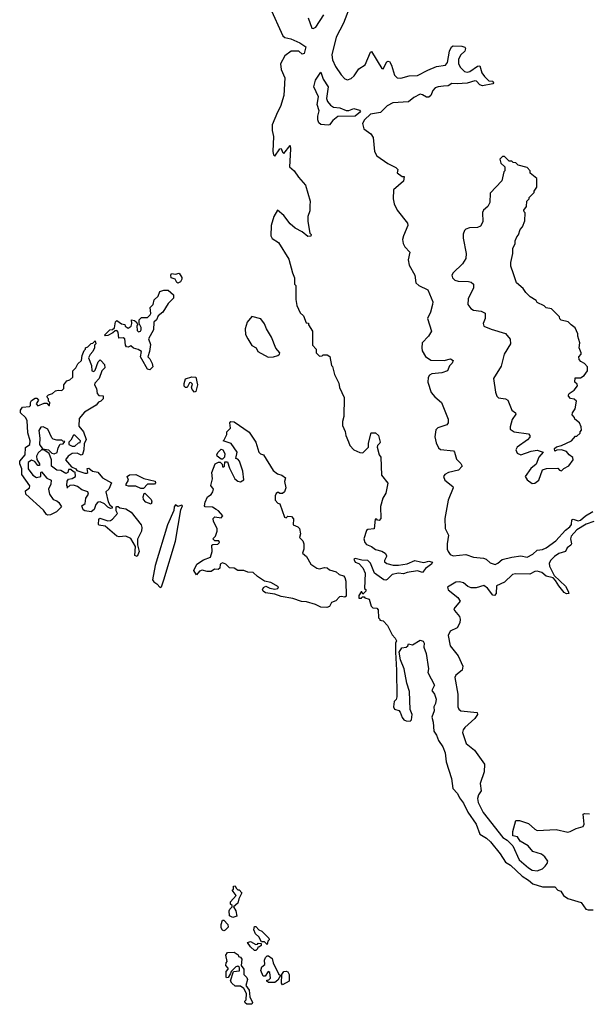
# Model space of a CAD drawing. Extents: x 2386897 to 2565480, y 579156 to 761880.
# Tile 3 of 191: x 2461003 to 2465465, y 594110 to 601841. Entities that reach past the tile are written whole.
import ezdxf

# ---------------------------------------------------------------- set-up
doc = ezdxf.new("R2010")
doc.units = 0

msp = doc.modelspace()

# ---------------------------------------------------------------- linework, layer by layer
at = {"layer": '0CON10XD'}
for points in [[(2463605, 601970), (2463545, 601813.5), (2463486.9, 601703.1), (2463453.8, 601565), (2463457.9, 601525), (2463482.2, 601475), (2463525, 601408.6), (2463555, 601378), (2463575, 601370), (2463605, 601380), (2463628.3, 601401.7), (2463664.3, 601455.7), (2463715, 601487.5), (2463755, 601587.5), (2463765, 601592.5), (2463845, 601458), (2463855, 601456), (2463885, 601509.1), (2463895, 601515.3), (2463905, 601512.9), (2463921.7, 601485), (2463944.1, 601405), (2463965.5, 601384.5), (2463995, 601382.3), (2464060.7, 601399.3), (2464125, 601404.1), (2464205, 601445.2), (2464275, 601472.9), (2464345, 601485.3), (2464360, 601505), (2464376.7, 601593.3), (2464391.7, 601628.3), (2464405, 601635.9), (2464472.5, 601632.5), (2464495.2, 601625.2), (2464501.8, 601615), (2464495.9, 601595), (2464466, 601565), (2464447.5, 601532.5), (2464446.3, 601495), (2464461.1, 601465), (2464493.2, 601433.2), (2464515, 601428.3), (2464535.1, 601434.9), (2464595, 601475.2), (2464615, 601478.9), (2464630.4, 601425), (2464650, 601395), (2464685, 601360.8), (2464715, 601359.4), (2464720.5, 601345), (2464715, 601338.1), (2464635, 601321.6), (2464615, 601329.3), (2464588.4, 601358.4), (2464575, 601361.4), (2464515, 601343.4), (2464435, 601337.1), (2464395, 601340.6), (2464365, 601320.6), (2464328.3, 601318.3), (2464286.2, 601315), (2464262.2, 601305), (2464245.4, 601285), (2464228.4, 601245), (2464215, 601232.9), (2464195, 601232.8), (2464165, 601251.5), (2464145, 601256.4), (2464095, 601229.6), (2464055, 601197.5), (2463931.6, 601188.4), (2463885.8, 601164.2), (2463835, 601112.5), (2463755, 601098.9), (2463709, 601055), (2463692.3, 601025), (2463703.4, 600983.4), (2463758.8, 600945), (2463776.2, 600915), (2463787.3, 600807.3), (2463805, 600773.3), (2463891.7, 600711.7), (2463955, 600680), (2463970, 600665), (2463965, 600640), (2464005, 600610), (2464020, 600610), (2464016.1, 600573.9), (2463935.8, 600504.2), (2463932.7, 600435), (2463941.8, 600395), (2463964.6, 600345), (2464047.5, 600242.5), (2464049.5, 600225), (2464014.1, 600145), (2464007.5, 600115), (2464012.4, 600085), (2464025, 600058.6), (2464065.8, 600015), (2464052.7, 599955), (2464060, 599915), (2464103.6, 599835), (2464112.2, 599775), (2464135.2, 599755.3), (2464205, 599718.8), (2464244, 599625), (2464243.8, 599605), (2464225.6, 599545), (2464202.2, 599495), (2464234, 599395), (2464210, 599355), (2464162.7, 599305), (2464157.7, 599265), (2464161.2, 599241.2), (2464186.3, 599196.3), (2464228.4, 599168.4), (2464335, 599164.2), (2464385, 599178.2), (2464404.2, 599165), (2464396.3, 599143.7), (2464375.6, 599124.4), (2464360, 599085), (2464315, 599068.7), (2464238.3, 599061.7), (2464218.9, 599051.1), (2464207.3, 599032.7), (2464205.6, 598995.6), (2464233, 598913), (2464260.1, 598880.1), (2464312.5, 598835), (2464366.1, 598705), (2464364.7, 598675.3), (2464355, 598659.5), (2464285, 598636.2), (2464268.8, 598621.2), (2464260.3, 598565), (2464270, 598520), (2464289.1, 598479.1), (2464305, 598466.9), (2464407.5, 598455), (2464416.2, 598445), (2464431.7, 598391.7), (2464465.6, 598355.6), (2464474, 598335), (2464446.2, 598305), (2464368.6, 598285), (2464339.9, 598270.1), (2464328.8, 598255), (2464338.1, 598225), (2464401.2, 598175), (2464403.8, 598165), (2464365, 598067.5), (2464338.1, 597925), (2464341.1, 597845), (2464369.2, 597795), (2464356.9, 597725), (2464357, 597685), (2464364.2, 597665), (2464381, 597641), (2464405, 597631.2), (2464505, 597640.9), (2464565, 597621), (2464642.6, 597612.6), (2464662.9, 597605), (2464695, 597575.8), (2464735, 597564.1), (2464755, 597573), (2464788.5, 597601.5), (2464865, 597622.2), (2464935, 597631), (2464985, 597621.6), (2465030.4, 597645), (2465064.4, 597675), (2465105, 597680.8), (2465135.1, 597694.9), (2465209.9, 597750.1), (2465285, 597833.7), (2465319.9, 597860.1), (2465332, 597878), (2465335.8, 597915), (2465345, 597920.5), (2465385, 597905.9), (2465405, 597912), (2465443.3, 597946.7), (2465499.8, 597980.2)], [(2462965, 601940), (2463068.4, 601715), (2463085, 601700.8), (2463131.3, 601691.3), (2463200.3, 601659.7), (2463248.2, 601628.2), (2463235, 601575.3), (2463220.9, 601570.9), (2463193.8, 601595), (2463133.3, 601595), (2463085, 601557.5), (2463050.8, 601495), (2463055, 601450.8), (2463084.6, 601385), (2463075.7, 601245), (2463050.8, 601159.2), (2463025.5, 601115), (2462984.5, 601015), (2462985, 600970), (2462996, 600925), (2462990, 600805), (2462995, 600780), (2463005, 600770), (2463045, 600827.5), (2463055, 600830), (2463065, 600800), (2463075, 600790), (2463125, 600852.5), (2463128.6, 600825), (2463121.2, 600685), (2463157.5, 600655), (2463190, 600605), (2463245, 600542.5), (2463283.3, 600415), (2463280.7, 600379.3), (2463279.3, 600340.7), (2463263.3, 600295), (2463263.6, 600256.4), (2463280, 600165), (2463290, 600155), (2463288.3, 600141.7), (2463265, 600140), (2463220, 600175), (2463163.6, 600203.6), (2463125, 600237.5), (2463076.7, 600305), (2463025, 600346.7), (2462996.7, 600295), (2462975.6, 600225), (2462974.1, 600144.1), (2462983.6, 600123.6), (2463033, 600093), (2463115, 599960), (2463143, 599853), (2463160, 599815), (2463160, 599765), (2463170, 599755), (2463170, 599645), (2463178.3, 599598.3), (2463205, 599540), (2463230, 599515), (2463251.7, 599461.7), (2463268.3, 599458.3), (2463270, 599445), (2463300, 599395), (2463300, 599285), (2463330, 599255), (2463330, 599225), (2463355, 599200), (2463377, 599203), (2463385, 599210), (2463415, 599210), (2463437, 599197), (2463450, 599125), (2463457, 599117), (2463472.5, 599055), (2463507, 598987), (2463513, 598953), (2463550, 598875), (2463546.7, 598725), (2463536.7, 598685), (2463536.2, 598655), (2463558.5, 598608.5), (2463562.3, 598575), (2463583.3, 598526.7), (2463595, 598498), (2463625, 598464.2), (2463673, 598443), (2463695, 598440), (2463740, 598485), (2463740, 598515), (2463761.7, 598598.3), (2463795, 598597.5), (2463820, 598575), (2463832.5, 598525), (2463830, 598515), (2463811.7, 598498.3), (2463808.8, 598485), (2463824.3, 598425), (2463835.8, 598405), (2463841.2, 598265), (2463891.2, 598201.2), (2463877, 598123), (2463853.8, 598085), (2463835, 598020), (2463836.7, 597923.3), (2463825, 597910), (2463811.7, 597911.7), (2463805, 597920), (2463791.7, 597918.3), (2463785, 597842.5), (2463735, 597837.5), (2463725, 597830), (2463704.4, 597765), (2463712.3, 597735), (2463725, 597721.5), (2463764.2, 597704.2), (2463795, 597681.2), (2463845, 597669.3), (2463871.7, 597651.7), (2463882, 597635), (2463881.3, 597625), (2463864.6, 597595), (2463865.5, 597585.4), (2463885, 597570), (2463935, 597559.2), (2463975, 597558.2), (2464045, 597568.2), (2464105, 597595.6), (2464148.8, 597585), (2464175, 597578.9), (2464215, 597590.4), (2464241.2, 597581.2), (2464234, 597565), (2464187.9, 597532.1), (2464165, 597500.6), (2464125, 597514.4), (2464045, 597501.5), (2464015, 597490.7), (2463975, 597496.5), (2463925, 597484.6), (2463887.5, 597445), (2463875, 597439.2), (2463861.7, 597441.7), (2463786.4, 597496.4), (2463755.5, 597575), (2463735.8, 597595), (2463687.9, 597597.9), (2463635, 597610), (2463624.2, 597605.8), (2463635, 597582.5), (2463665, 597572.5), (2463696.4, 597536.4), (2463713.3, 597495), (2463710, 597375), (2463718.3, 597368.3), (2463720, 597355), (2463695, 597330), (2463688.3, 597348.3), (2463681.7, 597348.3), (2463665, 597320), (2463665, 597300), (2463685, 597300), (2463691.7, 597308.3), (2463705, 597310), (2463711.7, 597301.7), (2463745, 597290), (2463760, 597235), (2463773, 597223), (2463805, 597220), (2463817, 597207), (2463820, 597145), (2463830, 597135), (2463830, 597125), (2463855, 597120), (2463890, 597085), (2463925, 597010), (2463950, 596985), (2463960, 596965), (2463952.5, 596945), (2463952.5, 596875), (2463961.2, 596735), (2463962.5, 596525), (2463957, 596503), (2463943, 596487), (2463937.5, 596445), (2463945, 596427.5), (2463978.3, 596418.3), (2463990, 596405), (2464005, 596362.5), (2464017.5, 596345), (2464035, 596336.2), (2464066.4, 596333.6), (2464077.5, 596345), (2464082.5, 596385), (2464067.5, 596425), (2464062.5, 596565), (2464041.7, 596631.7), (2464020, 596745), (2463992.5, 596815), (2463980, 596875), (2464001.7, 596908.3), (2464037, 596913), (2464050, 596925), (2464055, 596940), (2464085, 596932.5), (2464145, 596970), (2464170.5, 596960.4), (2464176.2, 596945), (2464173.6, 596913.6), (2464193.3, 596865), (2464211.2, 596745), (2464206.7, 596715), (2464257.5, 596615), (2464236.7, 596575), (2464258, 596545), (2464270, 596505), (2464267, 596473), (2464252.5, 596445), (2464256.7, 596415), (2464237.5, 596365), (2464248.8, 596325), (2464253.8, 596255), (2464275, 596222.5), (2464290.3, 596180.3), (2464322.7, 596132.7), (2464342, 596085), (2464350, 596015), (2464392.7, 595882.7), (2464403.3, 595805), (2464438, 595765), (2464455, 595730)], [(2463266.5, 601855), (2463295, 601775.7), (2463305, 601771.5), (2463326.3, 601783.7), (2463390.2, 601879.8)], [(2463425, 601012.4), (2463365, 601019.1), (2463351, 601031), (2463342.7, 601055), (2463341.9, 601085), (2463353.6, 601125), (2463336.9, 601175), (2463349.1, 601235), (2463311.6, 601315), (2463323.3, 601366.7), (2463365, 601429.2), (2463383.8, 601375), (2463422.9, 601315), (2463411.7, 601221.7), (2463419.6, 601199.6), (2463441.4, 601171.4), (2463465, 601155.7), (2463515, 601149.7), (2463565, 601129.1), (2463585, 601128.9), (2463625, 601143.8), (2463670, 601130), (2463678, 601118), (2463636.7, 601085), (2463499.9, 601080.1), (2463459.2, 601050.8), (2463435, 601016.5), (2463425, 601012.4)], [(2465025, 598200), (2465045, 598203.3), (2465076.7, 598225), (2465105, 598307.5), (2465137, 598317), (2465225, 598320), (2465240, 598305), (2465255, 598300), (2465273, 598317), (2465313, 598337), (2465347.5, 598385), (2465343, 598403), (2465314, 598424), (2465295, 598450), (2465255, 598463.3), (2465218.3, 598461.7), (2465203, 598453), (2465200, 598475), (2465215, 598487.5), (2465255, 598496.7), (2465332.5, 598535), (2465365, 598570), (2465375, 598570), (2465400, 598595), (2465400, 598605), (2465411.7, 598618.3), (2465410, 598645), (2465396.7, 598675), (2465360, 598705), (2465357, 598717), (2465338.3, 598738.3), (2465340, 598755), (2465362.5, 598785), (2465372.5, 598845), (2465355, 598862.5), (2465325, 598867.5), (2465310, 598885), (2465310, 598895), (2465313.6, 598906.4), (2465355, 598932.5), (2465380, 598965), (2465378.3, 598978.3), (2465360, 598995), (2465361.7, 599028.3), (2465405, 599030), (2465433, 599047), (2465460, 599085), (2465460, 599115), (2465435, 599142.5), (2465407, 599157), (2465393, 599173), (2465390, 599195), (2465410, 599215), (2465410, 599225), (2465392.5, 599265), (2465397.5, 599305), (2465382.5, 599355), (2465382.5, 599375), (2465363, 599423), (2465330, 599445), (2465308.3, 599468.3), (2465251.7, 599481.7), (2465241.7, 599491.7), (2465238.3, 599508.3), (2465175, 599570), (2465135, 599580), (2465120, 599595), (2465065, 599620), (2465056.7, 599636.7), (2465010, 599665), (2464975, 599700), (2464955, 599730), (2464902.5, 599775), (2464877.5, 599845), (2464857.5, 599905), (2464856.7, 599935), (2464872.5, 600005), (2464872.5, 600045), (2464890, 600085), (2464890, 600105), (2464903, 600137), (2464917, 600153), (2464930, 600195), (2464950, 600215), (2464967, 600263), (2464970, 600325), (2464961.7, 600331.7), (2464960, 600345), (2464980, 600375), (2464983, 600417), (2465000, 600435), (2465000, 600445), (2465040, 600485), (2465040, 600495), (2465060, 600525), (2465060, 600595), (2465010, 600635), (2465010, 600655), (2464985, 600680), (2464915, 600700), (2464897, 600717), (2464875, 600720), (2464865, 600730), (2464845, 600730), (2464808.3, 600768.3), (2464791.7, 600768.3), (2464770, 600745), (2464780, 600715), (2464810, 600685), (2464810, 600655), (2464803, 600647), (2464787.5, 600575), (2464695, 600480), (2464692.5, 600405), (2464677.5, 600375), (2464642.5, 600345), (2464633.6, 600326.4), (2464637.5, 600255), (2464619.3, 600220.7), (2464595, 600210), (2464533.9, 600206.1), (2464505, 600196.7), (2464493.3, 600185), (2464484.1, 600155.9), (2464483.9, 600126.1), (2464506.2, 600005), (2464503.3, 599965), (2464478.8, 599925), (2464405, 599853.3), (2464393.8, 599835), (2464398.8, 599815), (2464417, 599797), (2464445, 599789.2), (2464525.9, 599785.9), (2464545, 599780), (2464563.3, 599765), (2464563.3, 599735), (2464521.4, 599648.6), (2464520.6, 599605), (2464542.6, 599572.6), (2464565, 599560), (2464625, 599553.3), (2464656.1, 599536.1), (2464656.2, 599495), (2464640, 599455), (2464646.1, 599436.1), (2464701.7, 599411.7), (2464815, 599377.5), (2464851.7, 599331.7), (2464853.8, 599295), (2464804, 599215), (2464780.2, 599119.8), (2464721.4, 599025), (2464735.7, 598915.7), (2464746.2, 598885), (2464761.2, 598871.2), (2464815, 598863.3), (2464832.5, 598855), (2464863.8, 598775), (2464893.3, 598755), (2464896.2, 598745), (2464867.1, 598702.9), (2464851.2, 598645), (2464852.5, 598625), (2464882.5, 598605), (2464995, 598588.8), (2465006.7, 598575), (2465006.1, 598563.9), (2464987.7, 598542.3), (2464906.7, 598485), (2464896.7, 598465), (2464906.4, 598436.4), (2464935, 598423.8), (2465016, 598454), (2465065, 598460), (2465110, 598445), (2465077.5, 598405), (2465055, 598350), (2465013.6, 598316.4), (2464970, 598255), (2464985, 598227.5), (2465025, 598200)], [(2462245, 599773.3), (2462237, 599777), (2462223, 599803), (2462192.5, 599815), (2462190, 599835), (2462195, 599847.5), (2462225, 599843.8), (2462255, 599850), (2462275, 599817.5), (2462275.7, 599805), (2462265, 599783.8), (2462245, 599773.3)], [(2462025, 599091.4), (2462005, 599096), (2461961.2, 599175), (2461952.5, 599195), (2461960, 599235), (2461931.7, 599251.7), (2461895, 599262.5), (2461875, 599280), (2461855, 599270), (2461841.7, 599271.7), (2461832.5, 599285), (2461827.5, 599335), (2461815, 599342.5), (2461781.7, 599341.7), (2461777, 599387), (2461765, 599400), (2461751.7, 599398.3), (2461735, 599382.5), (2461695, 599362.5), (2461675, 599360), (2461670, 599365), (2461710, 599405), (2461731.7, 599408.3), (2461747.5, 599422.5), (2461755, 599470), (2461765, 599480), (2461803, 599453), (2461828.3, 599448.3), (2461830, 599435), (2461855, 599420), (2461876.7, 599435), (2461882.5, 599455), (2461880, 599485), (2461905, 599480), (2461918.3, 599468.3), (2461930, 599445), (2461923.3, 599436.7), (2461925, 599400), (2461935, 599390), (2461950, 599395), (2461957.5, 599405), (2461957.5, 599425), (2461940, 599455), (2461940, 599485), (2461958.3, 599501.7), (2462005, 599502.5), (2462026.1, 599523.9), (2462032.5, 599535), (2462028.3, 599581.7), (2462050, 599605), (2462059.3, 599640.7), (2462090.7, 599669.3), (2462103.6, 599706.4), (2462135, 599716.7), (2462167, 599717), (2462210.7, 599680.7), (2462211.2, 599655), (2462167, 599613), (2462126.2, 599545), (2462090, 599515), (2462076.7, 599485), (2462056.7, 599465), (2462054.3, 599405), (2462013.9, 599336.1), (2462028.6, 599291.4), (2462020.8, 599235), (2462007.5, 599195), (2462025, 599178.8), (2462042.8, 599142.8), (2462049.2, 599115), (2462025, 599091.4)], [(2462951.7, 599191.7), (2462995, 599194.7), (2463028.8, 599205), (2463041.2, 599215), (2463043.3, 599225), (2463012.3, 599262.3), (2462979.5, 599349.5), (2462940, 599415), (2462925, 599452.5), (2462895, 599492.5), (2462825, 599510), (2462787.5, 599465), (2462772, 599415), (2462775, 599370), (2462793.3, 599335), (2462823.6, 599283.6), (2462860, 599265), (2462872.5, 599235), (2462951.7, 599191.7)], [(2461225, 597950), (2461212.5, 597955), (2461189.5, 597989.6), (2461051.2, 598115), (2461048.3, 598141.7), (2461080, 598165), (2461081.7, 598181.7), (2461020.3, 598270.3), (2461020, 598315), (2461004, 598355), (2461003.3, 598375), (2461046.7, 598425), (2461048.3, 598481.7), (2461083.6, 598506.4), (2461086.4, 598533.6), (2461066.2, 598596.2), (2461062.5, 598695), (2461048.3, 598718.3), (2461010, 598755), (2461010, 598775), (2461025, 598800), (2461080, 598805), (2461087, 598813), (2461087.5, 598835), (2461095, 598850), (2461125, 598870), (2461138.3, 598868.3), (2461150, 598855), (2461132.5, 598825), (2461145, 598810), (2461195, 598830), (2461215, 598830), (2461231.7, 598811.7), (2461238.3, 598811.7), (2461240, 598835), (2461230, 598845), (2461230, 598865), (2461221.7, 598871.7), (2461220, 598885), (2461230, 598895), (2461260, 598905), (2461283, 598927), (2461305, 598932.5), (2461335, 598930), (2461350, 598945), (2461350, 598975), (2461373.6, 599006.4), (2461397, 599013), (2461420, 599035), (2461420, 599085), (2461443, 599107), (2461460.5, 599139.6), (2461487.5, 599165), (2461493.3, 599205), (2461510, 599245), (2461520, 599255), (2461520, 599265), (2461538.3, 599271.7), (2461565, 599300), (2461578.3, 599301.7), (2461595, 599320), (2461600, 599295), (2461590, 599285), (2461590, 599265), (2461577.5, 599235), (2461557, 599213), (2461542.5, 599185), (2461567, 599127), (2461570, 599085), (2461585, 599080), (2461595, 599090), (2461620, 599155), (2461635, 599170), (2461641.7, 599161.7), (2461670, 599135), (2461671.7, 599108.3), (2461647.5, 599085), (2461626.7, 599025), (2461591.7, 598988.3), (2461590, 598975), (2461606.7, 598945), (2461610, 598905), (2461625, 598890), (2461658.3, 598888.3), (2461657, 598863), (2461640, 598845), (2461621.7, 598838.3), (2461602.5, 598815), (2461510.5, 598759.5), (2461471.2, 598708.8), (2461468.3, 598648.3), (2461504.2, 598605), (2461525.8, 598545), (2461508.3, 598511.7), (2461506.9, 598465), (2461495, 598427.5), (2461485, 598422.5), (2461455, 598438.8), (2461415, 598434), (2461383.3, 598415), (2461362.5, 598385), (2461410, 598330), (2461442.5, 598315), (2461451.7, 598301.7), (2461515, 598280), (2461529.3, 598280.7), (2461537.5, 598285), (2461533, 598317), (2461545, 598320), (2461575, 598296.7), (2461617.3, 598287.3), (2461653.3, 598243.3), (2461722.5, 598205), (2461702.5, 598155), (2461680, 598135), (2461698, 598055), (2461710.8, 598030.8), (2461730, 598015), (2461730, 598005), (2461715, 598003.8), (2461695, 598013.8), (2461669.2, 598039.2), (2461635, 598054.4), (2461617.3, 598052.7), (2461602, 598035), (2461586.7, 597995), (2461565, 597977.5), (2461515, 597984), (2461502.3, 597992.3), (2461490, 598025), (2461517, 598043), (2461522.5, 598085), (2461542.5, 598115), (2461537.5, 598135), (2461490.5, 598150.4), (2461457, 598177), (2461425, 598186.2), (2461397.5, 598182.5), (2461372.5, 598162.5), (2461380, 598170), (2461373.8, 598183.8), (2461375, 598217.5), (2461385, 598232.5), (2461415, 598237.5), (2461440, 598255), (2461438.3, 598288.3), (2461425, 598290), (2461405, 598310), (2461385, 598310), (2461380, 598285), (2461365, 598277.5), (2461325, 598301.2), (2461293.9, 598303.9), (2461252.5, 598335), (2461252, 598385), (2461233.9, 598433.9), (2461192.5, 598462.5), (2461175, 598463.3), (2461148.7, 598441.3), (2461135.8, 598415), (2461138, 598388), (2461157.5, 598355), (2461158.3, 598341.7), (2461145, 598340), (2461121.7, 598371.7), (2461095, 598383.8), (2461070, 598365), (2461068.8, 598315), (2461107.5, 598265), (2461135, 598247.5), (2461170, 598255), (2461170, 598285), (2461175, 598290), (2461215, 598240), (2461250, 598225), (2461247, 598193), (2461230, 598155), (2461236, 598115), (2461265, 598073.8), (2461293.6, 598063.6), (2461310, 598050), (2461332.5, 598015), (2461293, 597977), (2461245, 597953.3), (2461225, 597950)], [(2462375, 598917.5), (2462356.4, 598936.4), (2462352.5, 598955), (2462359.3, 598979.3), (2462345, 598992.5), (2462335, 598990), (2462316.1, 598953.9), (2462305, 598953.3), (2462295, 598962.5), (2462294.1, 598985.9), (2462305, 599020), (2462354.3, 599035.7), (2462385.6, 599035.6), (2462398.1, 598975), (2462385, 598922.5), (2462375, 598917.5)], [(2461275, 598433.3), (2461296.2, 598443.8), (2461305, 598480), (2461321.7, 598508.3), (2461345, 598510), (2461358.3, 598528.3), (2461341.7, 598531.7), (2461335, 598540), (2461295, 598540), (2461265, 598547.5), (2461255, 598557.5), (2461223.8, 598625), (2461186.4, 598643.6), (2461168, 598642), (2461154.2, 598615), (2461161.2, 598555), (2461157.5, 598505), (2461181.7, 598471.7), (2461230, 598465), (2461255, 598437.5), (2461275, 598433.3)], [(2463413, 597227), (2463365, 597228), (2463325, 597250), (2463255, 597270), (2463215, 597273.8), (2463146.1, 597296.1), (2463055, 597311.2), (2463005, 597330), (2462932, 597342), (2462913.6, 597353.6), (2462907.5, 597365), (2462917, 597383), (2462935, 597392.5), (2462965, 597377.5), (2463005, 597370), (2463030, 597375), (2463035, 597387.5), (2462975, 597422.5), (2462925, 597432.5), (2462869.3, 597469.3), (2462835, 597500), (2462793.9, 597503.9), (2462763, 597517), (2462715, 597517.5), (2462685, 597533.3), (2462648.3, 597538.3), (2462620, 597565), (2462595, 597576.7), (2462577.5, 597565), (2462572.5, 597535), (2462560, 597525), (2462533, 597527), (2462505, 597507.5), (2462475, 597507.5), (2462435, 597520), (2462415, 597510), (2462391.7, 597481.7), (2462370, 597515), (2462393.3, 597565), (2462445, 597600), (2462499.3, 597620.7), (2462512.5, 597665), (2462510, 597715), (2462518.3, 597721.7), (2462557, 597723), (2462570, 597735), (2462565, 597750), (2462535, 597750), (2462520, 597765), (2462540, 597785), (2462552.5, 597825), (2462552.5, 597845), (2462525, 597900), (2462522.5, 597925), (2462535, 597936.7), (2462585, 597930), (2462597.5, 597945), (2462563.3, 597985), (2462545.8, 597995.8), (2462515, 598014), (2462457.5, 598017.5), (2462453.3, 598023.3), (2462458.3, 598051.7), (2462477.5, 598095), (2462505, 598112.5), (2462518.8, 598135), (2462523.3, 598155), (2462502.5, 598185), (2462516.7, 598235), (2462510, 598285), (2462537, 598353), (2462563, 598367), (2462577.5, 598367.5), (2462591.7, 598351.7), (2462595, 598330), (2462605, 598330), (2462610, 598335), (2462611.7, 598368.3), (2462635, 598370), (2462650.5, 598320.4), (2462692.5, 598235), (2462715, 598217.5), (2462735, 598213.3), (2462763, 598227), (2462753.3, 598295), (2462727.5, 598375), (2462715, 598390), (2462700, 598395), (2462710, 598445), (2462663, 598513), (2462600, 598535), (2462608.3, 598541.7), (2462627.5, 598585), (2462627.5, 598605), (2462657.5, 598635), (2462652.5, 598675), (2462660, 598685), (2462685, 598683.8), (2462805, 598601.2), (2462857.5, 598525), (2462880, 598445), (2462893, 598433), (2462916.7, 598425), (2462991.3, 598301.3), (2463025.5, 598275.5), (2463060, 598265), (2463090, 598245), (2463080, 598215), (2463092.5, 598165), (2463080, 598135), (2463065, 598120), (2463045, 598120), (2463035, 598130), (2463025, 598130), (2463015, 598120), (2463008.3, 598101.7), (2463008.3, 598068.3), (2463030, 598045), (2463045, 598040), (2463080, 597935), (2463095, 597930), (2463108.3, 597941.7), (2463135, 597940), (2463151.7, 597921.7), (2463150, 597875), (2463185, 597860), (2463200, 597845), (2463207.5, 597805), (2463200, 597775), (2463225, 597750), (2463232.5, 597725), (2463232.5, 597685), (2463223, 597653), (2463253.3, 597625), (2463287, 597567), (2463333.9, 597533.9), (2463355, 597530), (2463395, 597540), (2463415, 597537.5), (2463435, 597522.5), (2463487, 597507), (2463510, 597485), (2463543.3, 597473.3), (2463555, 597462.5), (2463562.1, 597432.1), (2463564.2, 597315.8), (2463555, 597306.7), (2463525, 597312.5), (2463511.7, 597308.3), (2463483, 597277), (2463450, 597265), (2463435, 597232.5), (2463413, 597227)], [(2461415, 598492.5), (2461435, 598493.3), (2461465, 598520), (2461478.3, 598521.7), (2461480, 598535), (2461435, 598580), (2461425, 598580), (2461405, 598540), (2461390, 598525), (2461390, 598505), (2461415, 598492.5)], [(2462595, 598390), (2462585, 598390), (2462553.6, 598413.6), (2462550, 598425), (2462557, 598443), (2462585, 598470), (2462597.5, 598465), (2462612.5, 598435), (2462610, 598405), (2462595, 598390)], [(2461975, 598160), (2461955, 598160), (2461915, 598178.8), (2461858.3, 598178.3), (2461840, 598185), (2461837.5, 598195), (2461857.5, 598225), (2461847.5, 598255), (2461865, 598266.2), (2461915, 598270), (2461978.3, 598238.3), (2462065, 598218.8), (2462069.2, 598205), (2462060, 598195), (2462005, 598193.8), (2461975, 598160)], [(2462035, 598036.7), (2461993, 598053), (2461975, 598073.3), (2461972, 598095), (2461980, 598120), (2461985, 598122.5), (2462035, 598072.5), (2462040, 598055), (2462035, 598036.7)], [(2461925, 597627.5), (2461907.5, 597635), (2461911.2, 597705), (2461875, 597767.5), (2461836.4, 597786.4), (2461785, 597780), (2461765, 597786.7), (2461675, 597863.3), (2461625, 597872.5), (2461620.5, 597880.4), (2461623.8, 597916.2), (2461633.3, 597926.7), (2461695, 597907.5), (2461715, 597909.2), (2461731.2, 597918.8), (2461770, 597965), (2461760, 597985), (2461760, 598015), (2461765, 598020), (2461775, 598020), (2461788.3, 598008.3), (2461835, 598001.2), (2461876.7, 597975), (2461956, 597875), (2461961.2, 597855), (2461958.8, 597825), (2461927.5, 597762.5), (2461927.5, 597717.5), (2461940, 597665), (2461925, 597627.5)], [(2462105, 597382), (2462115, 597388.6), (2462135, 597442.5), (2462225, 597746.7), (2462268.3, 597991.7), (2462280, 598025), (2462275, 598030), (2462245, 598020), (2462225, 598032.5), (2462215, 598017.5), (2462211.7, 597988.3), (2462162.7, 597875), (2462065, 597556.2), (2462045, 597444), (2462055, 597426.5), (2462080.6, 597410.6), (2462105, 597382)], [(2465508.7, 597901.3), (2465448.9, 597881.1), (2465374.2, 597835.8), (2465330.7, 597785), (2465325.6, 597765), (2465332.4, 597725), (2465327.1, 597715), (2465298.4, 597695), (2465285, 597666.4), (2465235, 597650.2), (2465200.9, 597625), (2465172.3, 597597.7), (2465158.1, 597575), (2465159.7, 597549.7), (2465196.6, 597476.6), (2465285, 597392.5), (2465307.7, 597355), (2465312.5, 597335), (2465295, 597332.9), (2465275, 597343.8), (2465233.4, 597395), (2465208.9, 597438.9), (2465188.9, 597458.9), (2465135, 597472.7), (2465099.9, 597499.9), (2465065, 597510.7), (2465045, 597508.3), (2465005, 597486.4), (2464895, 597490.4), (2464870.5, 597485), (2464806.2, 597423.8), (2464743.8, 597396.2), (2464741.5, 597335), (2464729.8, 597320.2), (2464715, 597322.7), (2464675, 597378.3), (2464645, 597397.2), (2464585, 597381.2), (2464545, 597380), (2464520.4, 597390.4), (2464485, 597420.5), (2464455, 597428.3), (2464425, 597423.9), (2464359.2, 597385), (2464364.8, 597364.8), (2464441.9, 597305), (2464459.2, 597275), (2464410.8, 597215), (2464415, 597201.2), (2464454.6, 597154.6), (2464460, 597135), (2464457.5, 597105), (2464435, 597066.9), (2464380.1, 597039.9), (2464366, 597005), (2464381.9, 596925), (2464443.1, 596845), (2464479.5, 596765), (2464474.4, 596735), (2464425, 596695.4), (2464417.5, 596675), (2464442, 596545), (2464441.4, 596445), (2464448.2, 596428.2), (2464465.3, 596415.3), (2464592.1, 596402.1), (2464595.4, 596385), (2464575, 596353.2), (2464495, 596283.8), (2464482.7, 596265), (2464478.9, 596245), (2464506.6, 596156.6), (2464573.2, 596105), (2464651.8, 595995), (2464647.2, 595935), (2464617.4, 595845), (2464624.6, 595785.4), (2464603.9, 595755), (2464595.4, 595725), (2464601.8, 595695), (2464639.6, 595615), (2464795, 595420), (2464829.2, 595399.2), (2464872.5, 595355), (2464922.5, 595245), (2464995, 595180.8), (2465025, 595164.3), (2465065, 595158.5), (2465104.4, 595175), (2465127.1, 595195), (2465143.5, 595215), (2465147.1, 595235), (2465125, 595268.1), (2465098.1, 595288.1), (2465030.5, 595310.5), (2464994.1, 595354.1), (2464930.7, 595390.7), (2464910, 595425), (2464871.7, 595431.7), (2464873.6, 595466.4), (2464897, 595553), (2464926.2, 595553.8), (2464995, 595528.9), (2465044.7, 595484.7), (2465065, 595475.4), (2465213.1, 595483.1), (2465305, 595462), (2465323.9, 595466.1), (2465369.1, 595490.9), (2465424.3, 595505.7), (2465431.9, 595525), (2465425, 595602.5), (2465435, 595607.1), (2465475, 595605.5)], [(2464455, 595730), (2464485, 595688.8), (2464518.8, 595618.8), (2464585.6, 595525), (2464613.1, 595445), (2464665, 595413.6), (2464696.4, 595385), (2464772.4, 595292.3), (2464816.6, 595226.6), (2464855, 595202.2), (2464946, 595116), (2464996, 595085), (2465030, 595055), (2465105, 595032), (2465203.6, 595033.6), (2465225, 595007.5), (2465249.3, 594999.3), (2465270, 594965), (2465305, 594940), (2465408.3, 594908.3), (2465445, 594857.5), (2465465, 594851.2), (2465502.5, 594852.5)], [(2462675, 594792.5), (2462650, 594805), (2462646.7, 594845), (2462651.7, 594858.3), (2462670, 594875), (2462670, 594885), (2462657.5, 594897.5), (2462656.7, 594915), (2462702.5, 594965), (2462670, 595005), (2462680, 595015), (2462681.7, 595038.3), (2462695, 595040), (2462701.7, 595021.7), (2462715, 595010), (2462725, 595010), (2462747.5, 594985), (2462723, 594937), (2462716.2, 594905), (2462680, 594875), (2462700, 594845), (2462707, 594803), (2462675, 594792.5)], [(2462605, 594687.5), (2462595, 594692.5), (2462585, 594710), (2462582.9, 594737.1), (2462595, 594770), (2462605, 594770), (2462637, 594737), (2462640, 594715), (2462615, 594692.5), (2462605, 594687.5)], [(2462945, 594580), (2462925, 594600), (2462901.7, 594601.7), (2462879.3, 594639.3), (2462853.9, 594663.9), (2462840, 594695), (2462845, 594720), (2462855, 594720), (2462880, 594695), (2462903, 594683), (2462958.3, 594628.3), (2462960, 594615), (2462950, 594605), (2462945, 594580)], [(2462855, 594532.5), (2462845, 594532.5), (2462815, 594560), (2462790, 594595), (2462815, 594602.5), (2462855, 594580), (2462868.3, 594581.7), (2462875, 594590), (2462898.3, 594588.3), (2462898.3, 594571.7), (2462885, 594560), (2462871.7, 594558.3), (2462870, 594545), (2462855, 594532.5)], [(2462825, 594110), (2462785, 594110), (2462771.7, 594121.7), (2462770, 594135), (2462780, 594145), (2462782.5, 594195), (2462763, 594233), (2462735, 594252.5), (2462693, 594253), (2462667.5, 594275), (2462657.5, 594295), (2462681.7, 594368.3), (2462727, 594373), (2462728.3, 594398.3), (2462715, 594410), (2462700, 594405), (2462661.7, 594368.3), (2462658.3, 594351.7), (2462638.3, 594321.7), (2462625, 594317.5), (2462622.3, 594322.3), (2462623.6, 594366.4), (2462640, 594385), (2462640, 594395), (2462620, 594415), (2462622.5, 594435), (2462632.5, 594445), (2462620, 594495), (2462633, 594517), (2462685, 594520), (2462718.3, 594498.3), (2462720, 594485), (2462735, 594480), (2462747.5, 594465), (2462740, 594415), (2462762.5, 594385), (2462763, 594343), (2462785, 594320), (2462790, 594305), (2462778.3, 594258.3), (2462805, 594220), (2462808.3, 594168.3), (2462830, 594125), (2462825, 594110)], [(2463005, 594282.5), (2462955, 594282.5), (2462941.7, 594291.7), (2462941.7, 594298.3), (2462958.3, 594301.7), (2462970, 594315), (2462965, 594360), (2462953, 594367), (2462928.3, 594331.7), (2462915, 594330), (2462896.7, 594375), (2462903.3, 594405), (2462927, 594423), (2462923.3, 594456.7), (2462931.7, 594478.3), (2462945, 594490), (2462955, 594490), (2462985, 594470), (2462992.5, 594435), (2463035, 594350), (2463050, 594335), (2463029.3, 594300.7), (2463005, 594282.5)], [(2463065, 594262.5), (2463057.5, 594275), (2463060, 594345), (2463075, 594367.5), (2463095, 594370), (2463106.7, 594365), (2463118.8, 594345), (2463117, 594293), (2463065, 594262.5)]]:
    msp.add_lwpolyline(points, dxfattribs=at)

doc.saveas('drawing.dxf')
